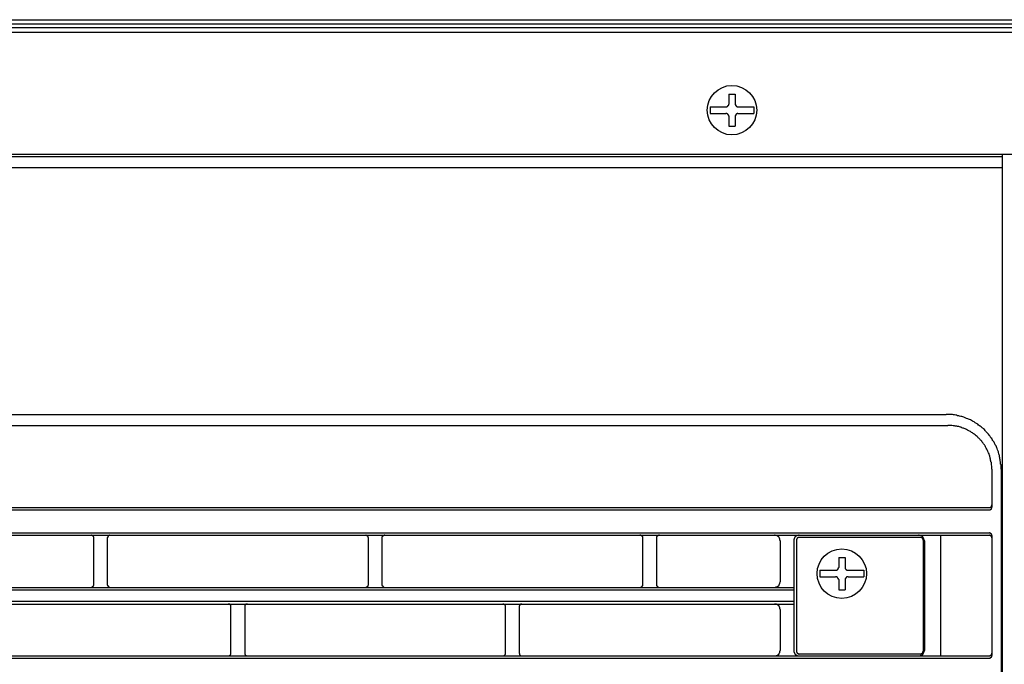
# Model space of a CAD drawing. Header units: millimetres. Extents: x 39871 to 53385, y 51832 to 57813.
# Tile 76 of 88: x 48598 to 48669, y 52852 to 52898. Entities that reach past the tile are written whole.
import ezdxf

# ---------------------------------------------------------------- set-up
doc = ezdxf.new("R2010")
doc.units = ezdxf.units.MM
doc.layers.add('AQUAREA', color=7, linetype='Continuous')

# ---------------------------------------------------------------- blocks, each defined once
blk = doc.blocks.new('SPLIT')
at = {"layer": 'AQUAREA'}
blk.add_line((25180.55, -282.94), (24290.55, -282.94), dxfattribs=at)
for points in [[(24322.09, -282.94), (24325.77, -281.47), (25155.28, -281.47), (25158.96, -282.94)], [(24322.13, -283.71), (24325.8, -282.24), (25155.25, -282.24), (25158.92, -283.71)], [(24320.07, -283.71), (25180.55, -283.71)], [(24830.65, -294.91), (24831.84, -294.91)], [(24830.65, -294.91), (24830.65, -296.73)], [(24831.84, -294.91), (24831.84, -296.73)], [(24830.16, -297.22), (24830.16, -297.22), (24830.23, -297.22), (24830.3, -297.22), (24830.37, -297.15), (24830.44, -297.15), (24830.44, -297.08), (24830.51, -297.08), (24830.51, -297.01), (24830.58, -297.01), (24830.58, -296.94), (24830.65, -296.94), (24830.65, -296.87), (24830.65, -296.8), (24830.65, -296.73)], [(24831.84, -296.73), (24831.84, -296.73), (24831.84, -296.8), (24831.84, -296.87), (24831.91, -296.87), (24831.91, -296.94), (24831.91, -297.01), (24831.98, -297.01), (24831.98, -297.08), (24832.05, -297.08), (24832.05, -297.15), (24832.12, -297.15), (24832.19, -297.22), (24832.26, -297.22), (24832.33, -297.22)], [(24827.29, -297.22), (24827.29, -298.41)], [(24827.29, -297.22), (24830.16, -297.22)], [(24827.29, -298.41), (24830.16, -298.41)], [(24830.65, -298.9), (24830.65, -298.9), (24830.65, -298.83), (24830.65, -298.76), (24830.65, -298.69), (24830.58, -298.69), (24830.58, -298.62), (24830.51, -298.62), (24830.51, -298.55), (24830.44, -298.55), (24830.44, -298.48), (24830.37, -298.48), (24830.3, -298.41), (24830.23, -298.41), (24830.16, -298.41)], [(24832.33, -298.41), (24832.33, -298.41), (24832.26, -298.41), (24832.19, -298.41), (24832.12, -298.48), (24832.05, -298.48), (24832.05, -298.55), (24831.98, -298.55), (24831.98, -298.62), (24831.91, -298.62), (24831.91, -298.69), (24831.91, -298.76), (24831.84, -298.76), (24831.84, -298.83), (24831.84, -298.9)], [(24832.33, -297.22), (24835.2, -297.22)], [(24832.33, -298.41), (24835.2, -298.41)], [(24835.2, -297.22), (24835.2, -298.41)], [(24830.65, -298.9), (24830.65, -300.72)], [(24831.84, -298.9), (24831.84, -300.72)], [(24830.65, -300.72), (24831.84, -300.72)], [(24285.55, -305.76), (25185.55, -305.76)], [(24880.07, -305.76), (24880.07, -1597.66)], [(24880.07, -306.25), (24287.08, -306.25)], [(24880.07, -308.21), (24285.61, -308.21)], [(24316.35, -352.8), (24869.92, -352.8)], [(24879.86, -362.67), (24879.86, -362.53), (24879.86, -362.32), (24879.86, -362.11), (24879.86, -361.9), (24879.79, -361.76), (24879.79, -361.55), (24879.79, -361.34), (24879.72, -361.2), (24879.72, -360.99), (24879.65, -360.78), (24879.65, -360.64), (24879.58, -360.43), (24879.58, -360.22), (24879.51, -360.08), (24879.44, -359.87), (24879.37, -359.66), (24879.37, -359.52), (24879.3, -359.31), (24879.23, -359.17), (24879.16, -358.96), (24879.09, -358.82), (24879.02, -358.61), (24878.95, -358.47), (24878.81, -358.26), (24878.74, -358.12), (24878.67, -357.98), (24878.6, -357.77), (24878.46, -357.63), (24878.39, -357.49), (24878.25, -357.28), (24878.18, -357.14), (24878.04, -357), (24877.97, -356.86), (24877.83, -356.65), (24877.69, -356.51), (24877.62, -356.37), (24877.48, -356.23), (24877.34, -356.09), (24877.2, -355.95), (24877.06, -355.81), (24876.99, -355.67), (24876.85, -355.53), (24876.71, -355.39), (24876.57, -355.25), (24876.43, -355.18), (24876.29, -355.04), (24876.08, -354.9), (24875.94, -354.83), (24875.8, -354.69), (24875.66, -354.55), (24875.52, -354.48), (24875.31, -354.34), (24875.17, -354.27), (24875.03, -354.13), (24874.82, -354.06), (24874.68, -353.99), (24874.54, -353.85), (24874.33, -353.78), (24874.19, -353.71), (24873.98, -353.64), (24873.84, -353.57), (24873.63, -353.5), (24873.49, -353.43), (24873.28, -353.36), (24873.14, -353.29), (24872.93, -353.22), (24872.79, -353.15), (24872.58, -353.15), (24872.37, -353.08), (24872.23, -353.01), (24872.02, -353.01), (24871.81, -352.94), (24871.67, -352.94), (24871.46, -352.87), (24871.25, -352.87), (24871.11, -352.8), (24870.9, -352.8), (24870.69, -352.8), (24870.48, -352.8), (24870.34, -352.8), (24870.13, -352.8), (24869.92, -352.8)], [(24316, -354.76), (24870.27, -354.76)], [(24878.18, -362.67), (24878.18, -362.53), (24878.18, -362.39), (24878.18, -362.25), (24878.18, -362.11), (24878.11, -361.9), (24878.11, -361.76), (24878.11, -361.62), (24878.11, -361.48), (24878.04, -361.34), (24878.04, -361.2), (24877.97, -361.06), (24877.97, -360.85), (24877.9, -360.71), (24877.9, -360.57), (24877.83, -360.43), (24877.83, -360.29), (24877.76, -360.15), (24877.69, -360.01), (24877.69, -359.87), (24877.62, -359.73), (24877.55, -359.59), (24877.48, -359.45), (24877.41, -359.31), (24877.34, -359.17), (24877.27, -359.03), (24877.2, -358.89), (24877.13, -358.75), (24877.06, -358.61), (24876.99, -358.47), (24876.92, -358.4), (24876.85, -358.26), (24876.71, -358.12), (24876.64, -357.98), (24876.57, -357.91), (24876.43, -357.77), (24876.36, -357.63), (24876.29, -357.49), (24876.15, -357.42), (24876.08, -357.28), (24875.94, -357.21), (24875.87, -357.07), (24875.73, -357), (24875.66, -356.86), (24875.52, -356.79), (24875.38, -356.65), (24875.31, -356.58), (24875.17, -356.44), (24875.03, -356.37), (24874.96, -356.3), (24874.82, -356.23), (24874.68, -356.09), (24874.54, -356.02), (24874.4, -355.95), (24874.33, -355.88), (24874.19, -355.81), (24874.05, -355.74), (24873.91, -355.67), (24873.77, -355.6), (24873.63, -355.53), (24873.49, -355.46), (24873.35, -355.39), (24873.21, -355.32), (24873.07, -355.25), (24872.93, -355.25), (24872.79, -355.18), (24872.65, -355.11), (24872.51, -355.11), (24872.37, -355.04), (24872.23, -354.97), (24872.02, -354.97), (24871.88, -354.9), (24871.74, -354.9), (24871.6, -354.9), (24871.46, -354.83), (24871.32, -354.83), (24871.18, -354.83), (24870.97, -354.76), (24870.83, -354.76), (24870.69, -354.76), (24870.55, -354.76), (24870.41, -354.76), (24870.27, -354.76)], [(24878.18, -362.67), (24878.18, -369.53)], [(24879.86, -362.67), (24879.86, -916.3)], [(24308.59, -369.6), (24877.69, -369.6)], [(24308.59, -370.02), (24877.69, -370.02)], [(24877.69, -369.6), (24877.69, -369.6), (24877.76, -369.6), (24877.83, -369.6), (24877.9, -369.6), (24877.97, -369.53), (24878.04, -369.53), (24878.04, -369.46), (24878.11, -369.46), (24878.11, -369.39), (24878.11, -369.32), (24878.18, -369.32), (24878.18, -369.25), (24878.18, -369.18), (24878.18, -369.11)], [(24877.69, -370.02), (24877.69, -370.02), (24877.76, -370.02), (24877.83, -370.02), (24877.9, -370.02), (24877.97, -369.95), (24878.04, -369.95), (24878.04, -369.88), (24878.11, -369.88), (24878.11, -369.81), (24878.11, -369.74), (24878.18, -369.74), (24878.18, -369.67), (24878.18, -369.6), (24878.18, -369.53)], [(24879.86, -369.6), (24879.86, -374.57)], [(24308.59, -374.15), (24877.69, -374.15)], [(24308.59, -374.57), (24877.69, -374.57)], [(24715.92, -375.06), (24715.92, -375.06), (24715.92, -374.99), (24715.92, -374.92), (24715.85, -374.92), (24715.85, -374.85), (24715.85, -374.78), (24715.78, -374.78), (24715.78, -374.71), (24715.71, -374.71), (24715.71, -374.64), (24715.64, -374.64), (24715.57, -374.64), (24715.5, -374.64), (24715.5, -374.57), (24715.43, -374.57)], [(24715.92, -383.53), (24715.92, -375.06)], [(24718.86, -374.57), (24718.86, -374.57), (24718.79, -374.57), (24718.79, -374.64), (24718.72, -374.64), (24718.65, -374.64), (24718.65, -374.71), (24718.58, -374.71), (24718.51, -374.71), (24718.51, -374.78), (24718.51, -374.85), (24718.44, -374.85), (24718.44, -374.92), (24718.44, -374.99), (24718.37, -374.99), (24718.37, -375.06)], [(24718.37, -375.06), (24718.37, -383.53)], [(24765.55, -375.06), (24765.55, -375.06), (24765.55, -374.99), (24765.48, -374.99), (24765.48, -374.92), (24765.48, -374.85), (24765.41, -374.85), (24765.41, -374.78), (24765.41, -374.71), (24765.34, -374.71), (24765.27, -374.71), (24765.27, -374.64), (24765.2, -374.64), (24765.13, -374.64), (24765.13, -374.57), (24765.06, -374.57)], [(24765.55, -383.53), (24765.55, -375.06)], [(24768.49, -374.57), (24768.49, -374.57), (24768.42, -374.57), (24768.42, -374.64), (24768.35, -374.64), (24768.28, -374.64), (24768.21, -374.64), (24768.21, -374.71), (24768.14, -374.71), (24768.14, -374.78), (24768.07, -374.78), (24768.07, -374.85), (24768.07, -374.92), (24768, -374.92), (24768, -374.99), (24768, -375.06)], [(24768, -375.06), (24768, -383.53)], [(24815.11, -375.06), (24815.11, -375.06), (24815.11, -374.99), (24815.11, -374.92), (24815.11, -374.85), (24815.04, -374.85), (24815.04, -374.78), (24814.97, -374.78), (24814.97, -374.71), (24814.9, -374.71), (24814.9, -374.64), (24814.83, -374.64), (24814.76, -374.64), (24814.76, -374.57), (24814.69, -374.57), (24814.62, -374.57)], [(24815.11, -383.53), (24815.11, -375.06)], [(24818.12, -374.57), (24818.12, -374.57), (24818.05, -374.57), (24817.98, -374.57), (24817.98, -374.64), (24817.91, -374.64), (24817.84, -374.64), (24817.84, -374.71), (24817.77, -374.71), (24817.77, -374.78), (24817.7, -374.78), (24817.7, -374.85), (24817.63, -374.85), (24817.63, -374.92), (24817.63, -374.99), (24817.63, -375.06)], [(24817.63, -375.06), (24817.63, -383.53)], [(24839.96, -375.62), (24839.96, -375.55), (24839.96, -375.48), (24839.89, -375.48), (24839.89, -375.41), (24839.89, -375.34), (24839.89, -375.27), (24839.89, -375.2), (24839.82, -375.2), (24839.82, -375.13), (24839.82, -375.06), (24839.75, -375.06), (24839.75, -374.99), (24839.68, -374.92), (24839.61, -374.85), (24839.54, -374.85), (24839.54, -374.78), (24839.47, -374.78), (24839.47, -374.71), (24839.4, -374.71), (24839.33, -374.71), (24839.33, -374.64), (24839.26, -374.64), (24839.19, -374.64), (24839.12, -374.64), (24839.05, -374.57), (24838.98, -374.57), (24838.91, -374.57)], [(24843.39, -374.57), (24843.39, -374.57), (24843.32, -374.57), (24843.25, -374.57), (24843.25, -374.64), (24843.18, -374.64), (24843.11, -374.64), (24843.04, -374.64), (24842.97, -374.71), (24842.9, -374.71), (24842.9, -374.78), (24842.83, -374.78), (24842.76, -374.78), (24842.76, -374.85), (24842.69, -374.85), (24842.69, -374.92), (24842.62, -374.92), (24842.62, -374.99), (24842.55, -375.06), (24842.55, -375.13), (24842.48, -375.13), (24842.48, -375.2), (24842.48, -375.27), (24842.48, -375.34), (24842.41, -375.34), (24842.41, -375.41), (24842.41, -375.48), (24842.41, -375.55), (24842.41, -375.62)], [(24843.39, -374.99), (24843.39, -374.99), (24843.32, -374.99), (24843.25, -374.99), (24843.18, -374.99), (24843.18, -375.06), (24843.11, -375.06), (24843.11, -375.13), (24843.04, -375.13), (24843.04, -375.2), (24842.97, -375.2), (24842.97, -375.27), (24842.97, -375.34), (24842.9, -375.34), (24842.9, -375.41), (24842.9, -375.48)], [(24865.3, -374.99), (24843.39, -374.99)], [(24866, -375.62), (24866, -375.55), (24866, -375.48), (24865.93, -375.41), (24865.93, -375.34), (24865.93, -375.27), (24865.93, -375.2), (24865.86, -375.2), (24865.86, -375.13), (24865.86, -375.06), (24865.79, -375.06), (24865.79, -374.99), (24865.72, -374.92), (24865.65, -374.85), (24865.58, -374.85), (24865.58, -374.78), (24865.51, -374.78), (24865.51, -374.71), (24865.44, -374.71), (24865.37, -374.71), (24865.37, -374.64), (24865.3, -374.64), (24865.23, -374.64), (24865.16, -374.64), (24865.09, -374.57), (24865.02, -374.57), (24864.95, -374.57)], [(24865.79, -375.48), (24865.79, -375.48), (24865.79, -375.41), (24865.79, -375.34), (24865.72, -375.34), (24865.72, -375.27), (24865.72, -375.2), (24865.65, -375.2), (24865.65, -375.13), (24865.58, -375.13), (24865.58, -375.06), (24865.51, -375.06), (24865.51, -374.99), (24865.44, -374.99), (24865.37, -374.99), (24865.3, -374.99)], [(24868.94, -374.57), (24868.94, -396.41)], [(24878.18, -374.64), (24878.18, -374.64), (24878.18, -374.57), (24878.18, -374.5), (24878.11, -374.5), (24878.11, -374.43), (24878.11, -374.36), (24878.04, -374.36), (24878.04, -374.29), (24877.97, -374.29), (24877.97, -374.22), (24877.9, -374.22), (24877.83, -374.22), (24877.76, -374.15), (24877.69, -374.15)], [(24878.18, -375.06), (24878.18, -375.06), (24878.18, -374.99), (24878.18, -374.92), (24878.11, -374.92), (24878.11, -374.85), (24878.11, -374.78), (24878.04, -374.78), (24878.04, -374.71), (24877.97, -374.71), (24877.97, -374.64), (24877.9, -374.64), (24877.83, -374.64), (24877.76, -374.57), (24877.69, -374.57)], [(24878.18, -374.64), (24878.18, -396.34)], [(24839.96, -375.62), (24839.96, -383.04)], [(24842.41, -375.62), (24842.41, -395.43)], [(24842.9, -375.48), (24842.9, -395.57)], [(24865.79, -375.48), (24865.79, -395.57)], [(24866, -375.62), (24866, -395.43)], [(24850.53, -378.63), (24851.72, -378.63)], [(24850.53, -378.63), (24850.53, -380.45)], [(24851.72, -378.63), (24851.72, -380.45)], [(24849.97, -380.94), (24850.04, -380.94), (24850.11, -380.94), (24850.18, -380.94), (24850.18, -380.87), (24850.25, -380.87), (24850.32, -380.87), (24850.32, -380.8), (24850.39, -380.8), (24850.39, -380.73), (24850.46, -380.73), (24850.46, -380.66), (24850.46, -380.59), (24850.46, -380.52), (24850.53, -380.52), (24850.53, -380.45)], [(24851.72, -380.45), (24851.72, -380.45), (24851.72, -380.52), (24851.72, -380.59), (24851.72, -380.66), (24851.79, -380.73), (24851.79, -380.8), (24851.86, -380.8), (24851.86, -380.87), (24851.93, -380.87), (24852, -380.87), (24852, -380.94), (24852.07, -380.94), (24852.14, -380.94), (24852.21, -380.94)], [(24847.1, -380.94), (24847.1, -382.13)], [(24847.1, -380.94), (24849.97, -380.94)], [(24847.1, -382.13), (24849.97, -382.13)], [(24850.53, -382.62), (24850.53, -382.62), (24850.53, -382.55), (24850.46, -382.55), (24850.46, -382.48), (24850.46, -382.41), (24850.39, -382.34), (24850.39, -382.27), (24850.32, -382.27), (24850.32, -382.2), (24850.25, -382.2), (24850.18, -382.2), (24850.18, -382.13), (24850.11, -382.13), (24850.04, -382.13), (24849.97, -382.13)], [(24852.21, -382.13), (24852.14, -382.13), (24852.07, -382.13), (24852, -382.13), (24852, -382.2), (24851.93, -382.2), (24851.86, -382.2), (24851.86, -382.27), (24851.79, -382.27), (24851.79, -382.34), (24851.79, -382.41), (24851.72, -382.41), (24851.72, -382.48), (24851.72, -382.55), (24851.72, -382.62)], [(24852.21, -380.94), (24855.08, -380.94)], [(24852.21, -382.13), (24855.08, -382.13)], [(24855.08, -380.94), (24855.08, -382.13)], [(24343.87, -384.02), (24842.41, -384.02)], [(24715.43, -384.02), (24715.43, -384.02), (24715.5, -384.02), (24715.57, -384.02), (24715.64, -383.95), (24715.71, -383.95), (24715.71, -383.88), (24715.78, -383.88), (24715.78, -383.81), (24715.85, -383.81), (24715.85, -383.74), (24715.85, -383.67), (24715.92, -383.67), (24715.92, -383.6), (24715.92, -383.53)], [(24718.37, -383.53), (24718.37, -383.53), (24718.37, -383.6), (24718.44, -383.6), (24718.44, -383.67), (24718.44, -383.74), (24718.44, -383.81), (24718.51, -383.81), (24718.51, -383.88), (24718.58, -383.88), (24718.58, -383.95), (24718.65, -383.95), (24718.72, -383.95), (24718.72, -384.02), (24718.79, -384.02), (24718.86, -384.02)], [(24765.06, -384.02), (24765.06, -384.02), (24765.13, -384.02), (24765.2, -384.02), (24765.2, -383.95), (24765.27, -383.95), (24765.34, -383.95), (24765.34, -383.88), (24765.41, -383.88), (24765.41, -383.81), (24765.48, -383.81), (24765.48, -383.74), (24765.48, -383.67), (24765.48, -383.6), (24765.55, -383.6), (24765.55, -383.53)], [(24768, -383.53), (24768, -383.53), (24768, -383.6), (24768, -383.67), (24768.07, -383.67), (24768.07, -383.74), (24768.07, -383.81), (24768.14, -383.81), (24768.14, -383.88), (24768.21, -383.88), (24768.21, -383.95), (24768.28, -383.95), (24768.35, -384.02), (24768.42, -384.02), (24768.49, -384.02)], [(24814.62, -384.02), (24814.62, -384.02), (24814.69, -384.02), (24814.76, -384.02), (24814.83, -384.02), (24814.83, -383.95), (24814.9, -383.95), (24814.97, -383.88), (24815.04, -383.88), (24815.04, -383.81), (24815.04, -383.74), (24815.11, -383.74), (24815.11, -383.67), (24815.11, -383.6), (24815.11, -383.53)], [(24817.63, -383.53), (24817.63, -383.53), (24817.63, -383.6), (24817.63, -383.67), (24817.63, -383.74), (24817.7, -383.74), (24817.7, -383.81), (24817.7, -383.88), (24817.77, -383.88), (24817.77, -383.95), (24817.84, -383.95), (24817.91, -383.95), (24817.91, -384.02), (24817.98, -384.02), (24818.05, -384.02), (24818.12, -384.02)], [(24838.91, -384.02), (24838.98, -384.02), (24839.05, -384.02), (24839.12, -384.02), (24839.19, -384.02), (24839.19, -383.95), (24839.26, -383.95), (24839.33, -383.95), (24839.4, -383.95), (24839.4, -383.88), (24839.47, -383.88), (24839.54, -383.81), (24839.61, -383.81), (24839.61, -383.74), (24839.68, -383.74), (24839.68, -383.67), (24839.75, -383.67), (24839.75, -383.6), (24839.75, -383.53), (24839.82, -383.53), (24839.82, -383.46), (24839.82, -383.39), (24839.89, -383.39), (24839.89, -383.32), (24839.89, -383.25), (24839.89, -383.18), (24839.96, -383.11), (24839.96, -383.04)], [(24850.53, -382.62), (24850.53, -384.44)], [(24851.72, -382.62), (24851.72, -384.44)], [(24879.86, -384.02), (24879.86, -387.03)], [(24343.87, -384.44), (24842.41, -384.44)], [(24850.53, -384.44), (24851.72, -384.44)], [(24343.87, -386.54), (24842.41, -386.54)], [(24343.87, -387.03), (24842.41, -387.03)], [(24740.7, -387.52), (24740.7, -387.45), (24740.7, -387.38), (24740.7, -387.31), (24740.7, -387.24), (24740.63, -387.24), (24740.63, -387.17), (24740.56, -387.17), (24740.56, -387.1), (24740.49, -387.1), (24740.49, -387.03), (24740.42, -387.03), (24740.35, -387.03), (24740.28, -387.03), (24740.21, -387.03)], [(24740.7, -395.92), (24740.7, -387.52)], [(24743.71, -387.03), (24743.71, -387.03), (24743.64, -387.03), (24743.57, -387.03), (24743.5, -387.03), (24743.43, -387.03), (24743.43, -387.1), (24743.36, -387.1), (24743.36, -387.17), (24743.29, -387.17), (24743.29, -387.24), (24743.22, -387.24), (24743.22, -387.31), (24743.22, -387.38), (24743.22, -387.45), (24743.22, -387.52)], [(24743.22, -387.52), (24743.22, -395.92)], [(24790.33, -387.52), (24790.33, -387.45), (24790.33, -387.38), (24790.33, -387.31), (24790.26, -387.31), (24790.26, -387.24), (24790.26, -387.17), (24790.19, -387.17), (24790.19, -387.1), (24790.12, -387.1), (24790.05, -387.1), (24790.05, -387.03), (24789.98, -387.03), (24789.91, -387.03), (24789.84, -387.03)], [(24790.33, -395.92), (24790.33, -387.52)], [(24793.27, -387.03), (24793.27, -387.03), (24793.2, -387.03), (24793.13, -387.03), (24793.06, -387.03), (24793.06, -387.1), (24792.99, -387.1), (24792.92, -387.17), (24792.92, -387.24), (24792.85, -387.24), (24792.85, -387.31), (24792.85, -387.38), (24792.78, -387.38), (24792.78, -387.45), (24792.78, -387.52)], [(24792.78, -387.52), (24792.78, -395.92)], [(24839.96, -388.01), (24839.96, -387.94), (24839.96, -387.87), (24839.89, -387.87), (24839.89, -387.8), (24839.89, -387.73), (24839.89, -387.66), (24839.89, -387.59), (24839.82, -387.59), (24839.82, -387.52), (24839.82, -387.45), (24839.75, -387.45), (24839.75, -387.38), (24839.68, -387.38), (24839.68, -387.31), (24839.61, -387.31), (24839.61, -387.24), (24839.54, -387.24), (24839.54, -387.17), (24839.47, -387.17), (24839.47, -387.1), (24839.4, -387.1), (24839.33, -387.1), (24839.26, -387.03), (24839.19, -387.03), (24839.12, -387.03), (24839.05, -387.03), (24838.98, -387.03), (24838.91, -387.03)], [(24839.96, -388.01), (24839.96, -395.43)], [(24308.59, -396.41), (24877.69, -396.41)], [(24740.21, -396.41), (24740.21, -396.41), (24740.28, -396.41), (24740.35, -396.41), (24740.42, -396.41), (24740.42, -396.34), (24740.49, -396.34), (24740.56, -396.34), (24740.56, -396.27), (24740.63, -396.27), (24740.63, -396.2), (24740.63, -396.13), (24740.7, -396.13), (24740.7, -396.06), (24740.7, -395.99), (24740.7, -395.92)], [(24743.22, -395.92), (24743.22, -395.92), (24743.22, -395.99), (24743.22, -396.06), (24743.22, -396.13), (24743.29, -396.13), (24743.29, -396.2), (24743.29, -396.27), (24743.36, -396.27), (24743.36, -396.34), (24743.43, -396.34), (24743.5, -396.34), (24743.5, -396.41), (24743.57, -396.41), (24743.64, -396.41), (24743.71, -396.41)], [(24789.84, -396.41), (24789.84, -396.41), (24789.91, -396.41), (24789.98, -396.41), (24790.05, -396.41), (24790.05, -396.34), (24790.12, -396.34), (24790.12, -396.27), (24790.19, -396.27), (24790.19, -396.2), (24790.26, -396.2), (24790.26, -396.13), (24790.33, -396.06), (24790.33, -395.99), (24790.33, -395.92)], [(24792.78, -395.92), (24792.78, -395.92), (24792.78, -395.99), (24792.85, -395.99), (24792.85, -396.06), (24792.85, -396.13), (24792.85, -396.2), (24792.92, -396.2), (24792.92, -396.27), (24792.99, -396.27), (24792.99, -396.34), (24793.06, -396.34), (24793.13, -396.41), (24793.2, -396.41), (24793.27, -396.41)], [(24838.91, -396.41), (24838.98, -396.41), (24839.05, -396.41), (24839.12, -396.41), (24839.19, -396.41), (24839.26, -396.34), (24839.33, -396.34), (24839.4, -396.34), (24839.4, -396.27), (24839.47, -396.27), (24839.54, -396.27), (24839.54, -396.2), (24839.61, -396.2), (24839.61, -396.13), (24839.68, -396.13), (24839.68, -396.06), (24839.75, -396.06), (24839.75, -395.99), (24839.75, -395.92), (24839.82, -395.92), (24839.82, -395.85), (24839.89, -395.78), (24839.89, -395.71), (24839.89, -395.64), (24839.89, -395.57), (24839.96, -395.57), (24839.96, -395.5), (24839.96, -395.43)], [(24842.41, -395.43), (24842.41, -395.43), (24842.41, -395.5), (24842.41, -395.57), (24842.41, -395.64), (24842.48, -395.71), (24842.48, -395.78), (24842.48, -395.85), (24842.55, -395.85), (24842.55, -395.92), (24842.55, -395.99), (24842.62, -395.99), (24842.62, -396.06), (24842.69, -396.06), (24842.69, -396.13), (24842.76, -396.13), (24842.76, -396.2), (24842.83, -396.2), (24842.83, -396.27), (24842.9, -396.27), (24842.97, -396.34), (24843.04, -396.34), (24843.11, -396.34), (24843.11, -396.41), (24843.18, -396.41), (24843.25, -396.41), (24843.32, -396.41), (24843.39, -396.41)], [(24842.9, -395.57), (24842.9, -395.57), (24842.9, -395.64), (24842.9, -395.71), (24842.97, -395.71), (24842.97, -395.78), (24842.97, -395.85), (24843.04, -395.85), (24843.04, -395.92), (24843.11, -395.92), (24843.11, -395.99), (24843.18, -395.99), (24843.25, -395.99), (24843.25, -396.06), (24843.32, -396.06), (24843.39, -396.06)], [(24865.3, -396.06), (24843.39, -396.06)], [(24864.95, -396.41), (24865.02, -396.41), (24865.09, -396.41), (24865.16, -396.41), (24865.23, -396.41), (24865.3, -396.34), (24865.37, -396.34), (24865.44, -396.34), (24865.44, -396.27), (24865.51, -396.27), (24865.58, -396.27), (24865.58, -396.2), (24865.65, -396.2), (24865.65, -396.13), (24865.72, -396.13), (24865.72, -396.06), (24865.79, -396.06), (24865.79, -395.99), (24865.86, -395.92), (24865.86, -395.85), (24865.93, -395.85), (24865.93, -395.78), (24865.93, -395.71), (24865.93, -395.64), (24865.93, -395.57), (24866, -395.57), (24866, -395.5), (24866, -395.43)], [(24865.3, -396.06), (24865.3, -396.06), (24865.37, -396.06), (24865.44, -396.06), (24865.44, -395.99), (24865.51, -395.99), (24865.58, -395.99), (24865.58, -395.92), (24865.65, -395.92), (24865.65, -395.85), (24865.72, -395.85), (24865.72, -395.78), (24865.72, -395.71), (24865.72, -395.64), (24865.79, -395.64), (24865.79, -395.57)], [(24877.69, -396.41), (24877.69, -396.41), (24877.76, -396.41), (24877.83, -396.41), (24877.9, -396.41), (24877.9, -396.34), (24877.97, -396.34), (24877.97, -396.27), (24878.04, -396.27), (24878.04, -396.2), (24878.11, -396.2), (24878.11, -396.13), (24878.18, -396.13), (24878.18, -396.06), (24878.18, -395.99), (24878.18, -395.92)], [(24877.69, -396.83), (24877.69, -396.83), (24877.76, -396.83), (24877.83, -396.83), (24877.9, -396.83), (24877.9, -396.76), (24877.97, -396.76), (24877.97, -396.69), (24878.04, -396.69), (24878.04, -396.62), (24878.11, -396.62), (24878.11, -396.55), (24878.18, -396.55), (24878.18, -396.48), (24878.18, -396.41), (24878.18, -396.34)], [(24308.59, -396.83), (24877.69, -396.83)]]:
    blk.add_lwpolyline(points, dxfattribs=at)
for points in [[(24835.71, -297.82), (24835.71, -295.35), (24833.71, -293.35), (24831.24, -293.35), (24828.78, -293.35), (24826.78, -295.35), (24826.78, -297.82), (24826.78, -300.28), (24828.78, -302.28), (24831.24, -302.28), (24833.71, -302.28), (24835.71, -300.28), (24835.71, -297.82)], [(24855.55, -381.54), (24855.55, -379.08), (24853.55, -377.08), (24851.09, -377.08), (24848.62, -377.08), (24846.62, -379.08), (24846.62, -381.54), (24846.62, -384.01), (24848.62, -386.01), (24851.09, -386.01), (24853.55, -386.01), (24855.55, -384.01), (24855.55, -381.54)], [(24849.6, -639.5), (24849.6, -502.51), (24738.55, -391.46), (24601.57, -391.46), (24464.58, -391.46), (24353.54, -502.51), (24353.54, -639.5), (24353.54, -776.48), (24464.58, -887.53), (24601.57, -887.53), (24738.55, -887.53), (24849.6, -776.48), (24849.6, -639.5)]]:
    blk.add_open_spline(points, degree=3, knots=[0, 0, 0, 0, 1, 1, 1, 2, 2, 2, 3, 3, 3, 4, 4, 4, 4], dxfattribs=at)

msp = doc.modelspace()

# ---------------------------------------------------------------- block references
at = {"lineweight": 13, "xscale": 0.4, "yscale": 0.4, "zscale": 0.4}
msp.add_blockref('SPLIT', (38716.626, 53010.774), dxfattribs=at)

doc.saveas('drawing.dxf')
